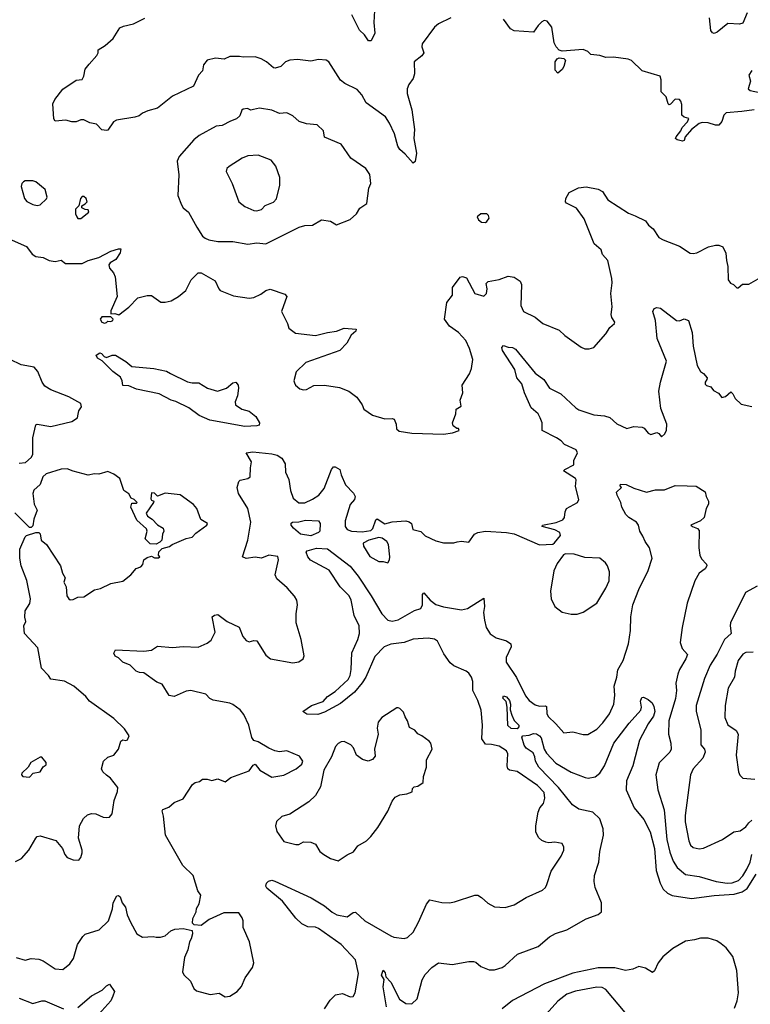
# Model space of a CAD drawing. Extents: x 1921360 to 2014538, y 768294 to 907744.
# Tile 164 of 256: x 1944349 to 1949205, y 842180 to 848725. Entities that reach past the tile are written whole.
import ezdxf

# ---------------------------------------------------------------- set-up
doc = ezdxf.new("R2010")
doc.units = 0

msp = doc.modelspace()

# ---------------------------------------------------------------- linework, layer by layer
at = {"layer": '0CON10XD'}
for points in [[(1946710.5, 848825), (1946702.9, 848705), (1946709.1, 848635), (1946685, 848583.8), (1946667.5, 848585), (1946640, 848625), (1946608, 848655), (1946557, 848757)], [(1947215, 848736), (1947133, 848697), (1947106.2, 848675), (1947024, 848565), (1947020.8, 848545), (1947036.2, 848505), (1947021.2, 848485), (1946970, 848445), (1946973.9, 848363.9), (1946965, 848333.3), (1946935.8, 848294.2), (1946924.4, 848265.6), (1946923.3, 848235), (1946954.5, 848125), (1946973.1, 847995), (1946968, 847935), (1946986.8, 847836.8), (1946977, 847783), (1946965, 847770), (1946910.9, 847830.9), (1946875, 847860.8), (1946862.5, 847885), (1946840.9, 847965), (1946806.9, 848036.9), (1946779.4, 848079.4), (1946652.4, 848172.4), (1946623.5, 848225), (1946591.1, 848261.1), (1946509.8, 848299.8), (1946482, 848322), (1946403.3, 848445), (1946385, 848455.5), (1946335, 848459.6), (1946285, 848449.5), (1946195, 848460.5), (1946145, 848456.7), (1946116.2, 848445), (1946085, 848413.8), (1946047.3, 848402.7), (1946035, 848405.7), (1945990, 848445), (1945954.6, 848464.6), (1945915, 848476.9), (1945835, 848475.6), (1945808.9, 848481.1), (1945745, 848480.5), (1945708.8, 848461.2), (1945650.2, 848469.8), (1945595, 848455.6), (1945570, 848425), (1945563.8, 848385), (1945537.5, 848355), (1945505, 848283.3), (1945365, 848216), (1945265, 848136.2), (1945201.2, 848118.8), (1945165, 848103.3), (1945143.9, 848086.1), (1945114.1, 848075.9), (1944992.3, 848057.7), (1944972.5, 848045), (1944935, 847990), (1944925, 847987.5), (1944895, 847992.5), (1944859.5, 848029.5), (1944815, 848038.8), (1944775, 848060), (1944755, 848060), (1944725, 848046.7), (1944695, 848046.2), (1944655, 848057.5), (1944585, 848050), (1944576.7, 848065), (1944570, 848165), (1944582.5, 848195), (1944635, 848263.3), (1944725, 848322.5), (1944763, 848327), (1944775, 848350), (1944783.3, 848395), (1944810.5, 848429.5), (1944862.3, 848487.7), (1944870, 848505), (1944870, 848525), (1944917.4, 848552.6), (1944969.8, 848600.2), (1945015, 848671.2), (1945037.7, 848682.3), (1945105, 848697.5), (1945181.2, 848735)], [(1949150, 848115), (1949045, 848104.6), (1949029.3, 848090.7), (1949015, 848047.5), (1948995, 848023.8), (1948975, 848023.8), (1948925, 848040), (1948885, 848041.2), (1948865, 848034), (1948814.5, 847995.5), (1948773.3, 847945), (1948765, 847922.5), (1948755, 847917.5), (1948720, 847925), (1948707.5, 847935), (1948712.5, 847945), (1948743.3, 847985), (1948751.7, 848008.3), (1948787.5, 848045), (1948797, 848067), (1948765, 848077.5), (1948749.3, 848089.3), (1948750.7, 848160.7), (1948743.6, 848183.6), (1948733.6, 848193.6), (1948705, 848196.2), (1948675, 848163.8), (1948665, 848158.8), (1948660, 848165), (1948645, 848212), (1948612, 848245), (1948613.3, 848325), (1948605, 848348.8), (1948485.8, 848385.8), (1948415, 848452.5), (1948392.3, 848462.3), (1948295, 848475.6), (1948245, 848473.5), (1948205, 848487.5), (1948145, 848494), (1948125, 848512.5), (1948095, 848526.7), (1947955, 848516.3), (1947935, 848523.1), (1947915, 848543.5), (1947901.9, 848571.9), (1947885.3, 848675), (1947855, 848715.7), (1947835, 848720), (1947819.8, 848710.2), (1947795, 848685.7), (1947765, 848640.8), (1947635, 848650.8), (1947611.2, 848665), (1947565, 848728.8)], [(1949185, 848769.2), (1949155, 848702), (1949134.3, 848695.7), (1949055, 848700), (1948985, 848640.8), (1948965, 848634), (1948955, 848636.7), (1948943, 848653), (1948935, 848737.5)], [(1947925, 848370), (1947908.3, 848388.3), (1947908, 848445), (1947922.5, 848465), (1947935, 848470.6), (1947966.8, 848466.8), (1947976.2, 848455), (1947965, 848413.3), (1947955, 848393.8), (1947925, 848370)], [(1949215, 848386), (1949196.2, 848355), (1949206.7, 848315), (1949190, 848265), (1949205, 848253.1), (1949319.4, 848229.4)], [(1945865, 847233.1), (1945925, 847240.9), (1945985, 847234.5), (1946206.2, 847346.2), (1946245, 847357.5), (1946295, 847358), (1946355, 847393.3), (1946415, 847386.2), (1946455, 847361.2), (1946545, 847397.5), (1946586.8, 847433.2), (1946608.8, 847471.2), (1946656.1, 847503.9), (1946670, 847605), (1946683.3, 847635), (1946676.2, 847695), (1946650, 847735), (1946550, 847805), (1946485, 847898), (1946375, 847943.8), (1946368.8, 847985), (1946326.1, 848026.1), (1946255, 848032), (1946207, 848047), (1946163.3, 848085), (1946125, 848106), (1946075, 848100.8), (1946025, 848124.2), (1945943.9, 848136.1), (1945902.3, 848127.7), (1945885, 848123.8), (1945863.6, 848133.6), (1945835, 848130), (1945825, 848122.5), (1945812, 848085), (1945790, 848065), (1945749.4, 848050.6), (1945695, 848020.8), (1945655, 848017.5), (1945541.2, 847955), (1945506, 847925), (1945408.8, 847815), (1945395.8, 847784.2), (1945406.8, 847693.2), (1945400, 847555), (1945423.3, 847495), (1945436.2, 847475), (1945470.8, 847445), (1945525.7, 847345), (1945565, 847286.2), (1945582.4, 847272.4), (1945605, 847260.5), (1945665, 847251.2), (1945765, 847250), (1945865, 847233.1)], [(1949232, 848125), (1949150, 848115)], [(1945925, 847453.3), (1945955, 847462.5), (1945981.2, 847488.8), (1946035, 847512.2), (1946055.3, 847534.7), (1946077.5, 847625), (1946076.9, 847675), (1946052.1, 847752.1), (1946020.7, 847790.7), (1945935, 847823.1), (1945865, 847818.9), (1945826.7, 847803.3), (1945740.2, 847749.8), (1945726, 847735), (1945722, 847715), (1945761.1, 847635), (1945804.7, 847514.7), (1945845, 847483.5), (1945905, 847455.7), (1945925, 847453.3)], [(1944465, 847489.4), (1944485, 847492.9), (1944526.8, 847533.2), (1944531.2, 847545), (1944518, 847595), (1944455, 847646.7), (1944435, 847652.5), (1944385, 847652.5), (1944375, 847647.5), (1944362.5, 847635), (1944357.5, 847615), (1944380, 847535), (1944396.5, 847516.5), (1944435, 847495.7), (1944465, 847489.4)], [(1948081.7, 846548.3), (1948105, 846536.7), (1948135, 846536.7), (1948165, 846546.7), (1948245, 846637.5), (1948270.5, 846679.5), (1948303.3, 846705), (1948305.7, 846715), (1948284.4, 846744.4), (1948281.4, 846765), (1948287.8, 846815), (1948279.2, 846905), (1948288, 846975), (1948285.8, 847005), (1948258.8, 847125), (1948223.3, 847163.3), (1948214, 847195), (1948167.1, 847235), (1948100.2, 847400.2), (1948050.9, 847470.9), (1947983.3, 847505), (1947976.2, 847515), (1947978.8, 847535), (1948001.2, 847575), (1948062.8, 847607.2), (1948115, 847613.1), (1948195, 847598.6), (1948222.4, 847582.4), (1948257.7, 847527.7), (1948395, 847438), (1948440.8, 847420.8), (1948508.3, 847388.3), (1948528.3, 847358.3), (1948558.8, 847335), (1948597.7, 847277.7), (1948625, 847261.2), (1948735, 847220), (1948805, 847173.8), (1948825, 847170), (1948850, 847175), (1948927.5, 847215), (1948975, 847226.2), (1948996.1, 847226.1), (1949022.5, 847215), (1949043.6, 847173.6), (1949046.2, 847125), (1949056.2, 847085), (1949057.5, 846995), (1949073.9, 846973.9), (1949092.5, 846965), (1949115, 846942.5), (1949125, 846942.5), (1949152.3, 846967.7), (1949195, 846967.5), (1949257.3, 847002.7)], [(1944755, 847402.5), (1944807.5, 847445), (1944805, 847460), (1944785, 847462.5), (1944762.5, 847475), (1944761.7, 847488.3), (1944785, 847500), (1944796.7, 847513.3), (1944790, 847535), (1944775, 847550), (1944765, 847550), (1944753.9, 847536.1), (1944741.7, 847488.3), (1944720, 847465), (1944720, 847435), (1944727.5, 847415), (1944735, 847403.3), (1944755, 847402.5)], [(1947445, 847376.7), (1947455, 847382.5), (1947468.8, 847405), (1947465, 847422.5), (1947455, 847433.3), (1947415, 847433.8), (1947390, 847415), (1947397.5, 847395), (1947419.3, 847379.3), (1947445, 847376.7)], [(1944277.8, 847267.8), (1944395, 847216), (1944432, 847165), (1944455, 847150), (1944504.2, 847144.2), (1944544.3, 847124.3), (1944583.6, 847116.4), (1944625, 847125.8), (1944652.9, 847102.9), (1944675.7, 847104.3), (1944765, 847104), (1944803.3, 847125), (1944875, 847144.3), (1944955, 847185.6), (1945005, 847202), (1945020.7, 847200.7), (1945016.9, 847175), (1944988.8, 847131.2), (1944950.8, 847109.2), (1944941.9, 847095), (1944945, 847073.8), (1944972.6, 847042.6), (1944982.9, 847015), (1944997.5, 846885), (1944955, 846790), (1944955, 846770), (1944981.7, 846771.7), (1945007, 846763), (1945075, 846813.3), (1945133.3, 846875), (1945195, 846890.8), (1945225, 846891.2), (1945287.3, 846847.3), (1945315, 846846), (1945356.7, 846855), (1945405, 846884.2), (1945454, 846925), (1945488.1, 846995), (1945535, 847042.9), (1945555, 847042.9), (1945648.3, 846988.3), (1945672, 846935), (1945682, 846925), (1945769.3, 846889.3), (1945875, 846872.5), (1945905, 846876.9), (1945950.8, 846899.2), (1945985.5, 846924.5), (1946014.1, 846934.1), (1946111.2, 846901.2), (1946123.8, 846885), (1946090, 846785), (1946128.8, 846705), (1946136.7, 846675), (1946181.7, 846641.7), (1946315.5, 846624.5), (1946395, 846645.6), (1946455, 846654.4), (1946505, 846674), (1946585, 846666.7), (1946583.3, 846655), (1946552, 846628), (1946524.2, 846575), (1946476.2, 846525), (1946251.2, 846445), (1946186.4, 846383.6), (1946170, 846325), (1946175, 846310), (1946182.5, 846295), (1946211.7, 846271.7), (1946235, 846263.3), (1946255, 846266.7), (1946305, 846292), (1946375, 846294.4), (1946475, 846278.9), (1946536.7, 846255), (1946589.2, 846215), (1946626.2, 846165), (1946636.1, 846136.1), (1946695, 846096.2), (1946775, 846071.4), (1946825, 846074), (1946838.5, 846068.5), (1946851.9, 846035), (1946853.1, 846005), (1946870.2, 845990.2), (1946954.7, 845975.3), (1947165, 845970), (1947225, 845978.1), (1947270, 845995), (1947266.1, 846006.1), (1947255, 846006.7), (1947230, 846025), (1947226.7, 846045), (1947247.5, 846105), (1947250, 846135), (1947282.5, 846155), (1947276.7, 846195), (1947293.8, 846245), (1947290, 846295), (1947339.7, 846370.3), (1947352.5, 846405), (1947361.4, 846465), (1947338, 846538), (1947315, 846593.1), (1947264.6, 846644.6), (1947206.7, 846686.7), (1947172.5, 846735), (1947188.8, 846845), (1947226.7, 846893.3), (1947225.5, 846945), (1947276.7, 847013.3), (1947291.5, 847018.5), (1947319.6, 847009.6), (1947373.3, 846905), (1947435, 846887.5), (1947452.5, 846905), (1947456.7, 846935), (1947449.3, 846970.7), (1947463.3, 846985), (1947535, 846996.7), (1947595, 847020.8), (1947635, 847013.8), (1947675.5, 846985.5), (1947684.2, 846965), (1947679.2, 846825), (1947698, 846785), (1947775, 846747.5), (1947826.7, 846705), (1947935, 846661.2), (1947973.3, 846625), (1948081.7, 846548.3)], [(1947916.1, 845946.1), (1947820.8, 845995), (1947821.5, 846045), (1947808.8, 846078.8), (1947794.3, 846105), (1947747.8, 846145), (1947704.8, 846244.8), (1947686.4, 846305), (1947654.4, 846345), (1947639.1, 846399.1), (1947558.8, 846525), (1947553.9, 846546.1), (1947565, 846558.8), (1947595, 846547.5), (1947625, 846545.6), (1947645, 846534.3), (1947775, 846375.6), (1947833.7, 846333.7), (1947871.1, 846275), (1947945, 846237.3), (1948045, 846144.4), (1948065, 846131.5), (1948165, 846098.5), (1948235, 846091.4), (1948270.8, 846080.8), (1948318.1, 846038.1), (1948385, 846006.2), (1948430.5, 846019.5), (1948486.4, 846016.4), (1948499.3, 846009.3), (1948526.4, 845976.4), (1948545, 845967.5), (1948585, 845980), (1948597.5, 845975), (1948615, 845952.5), (1948635, 845970), (1948647.1, 845995), (1948650.8, 846035), (1948609.7, 846139.7), (1948597.5, 846255), (1948607.5, 846315), (1948648.1, 846455), (1948586.7, 846605), (1948574.5, 846725), (1948556.9, 846785), (1948566.2, 846805), (1948585, 846812.5), (1948607.4, 846807.4), (1948715, 846724), (1948735, 846723.8), (1948765, 846737.1), (1948794, 846725), (1948818.5, 846645), (1948825.5, 846555.5), (1948852, 846425), (1948873.3, 846385), (1948895, 846373.3), (1948917.5, 846345), (1948917, 846333), (1948904.2, 846315.8), (1948905, 846302.5), (1948915, 846293.3), (1948942.5, 846285), (1948960.7, 846260.7), (1948993, 846243), (1949015, 846212.5), (1949040.7, 846219.3), (1949075, 846250), (1949088.3, 846238.3), (1949105, 846207.5), (1949145, 846170), (1949215, 846153.8)], [(1944912.5, 846707.5), (1944925, 846712.5), (1944935, 846720), (1944955, 846717.5), (1944967.5, 846725), (1944970, 846735), (1944955, 846750), (1944895, 846750), (1944884, 846735), (1944893.8, 846715), (1944912.5, 846707.5)], [(1945845, 846019.5), (1945612.3, 846062.3), (1945542.6, 846092.6), (1945474, 846145), (1945386.8, 846186.8), (1945355, 846195.7), (1945275, 846237.9), (1945125, 846269.2), (1945075, 846291.2), (1945035, 846293.3), (1945030.8, 846325), (1945018.9, 846348.9), (1944968.8, 846385), (1944898, 846458), (1944866.7, 846475), (1944857.5, 846495), (1944880.7, 846509.3), (1944892.5, 846505), (1944910, 846485), (1944925, 846480), (1944964.5, 846495.5), (1944985, 846494), (1945055, 846452), (1945095, 846418.8), (1945240, 846405), (1945325, 846387.9), (1945352.1, 846372.1), (1945465, 846316.9), (1945495, 846310.3), (1945540.6, 846310.6), (1945597.5, 846275), (1945664.1, 846255.9), (1945724.2, 846275.8), (1945765, 846310), (1945786.1, 846316.1), (1945801.2, 846295), (1945804.2, 846275), (1945795.5, 846225), (1945780, 846185), (1945784.2, 846165), (1945824.7, 846134.7), (1945873.1, 846123.1), (1945917.9, 846087.9), (1945943.5, 846045), (1945940, 846030), (1945925, 846024.4), (1945845, 846019.5)], [(1944345, 845776.2), (1944388.3, 845781.7), (1944425.9, 845814.1), (1944436.7, 845835), (1944437.1, 845945), (1944455, 846031.2), (1944465, 846035.7), (1944555, 846020.8), (1944695, 846054.2), (1944733, 846077), (1944738.3, 846101.7), (1944742.5, 846125), (1944759.3, 846150.7), (1944755, 846172.5), (1944675, 846218.1), (1944555, 846263.5), (1944515, 846289.2), (1944497.5, 846315), (1944469.2, 846385), (1944445.6, 846415.6), (1944359.5, 846429.5), (1944285, 846466)], [(1944325, 842491.2), (1944385, 842472.5), (1944425, 842484.2), (1944475, 842480), (1944505, 842468.6), (1944585, 842415.7), (1944635, 842411.9), (1944681.7, 842448.3), (1944706.2, 842483.8), (1944732.4, 842577.6), (1944768.8, 842631.2), (1944785, 842646), (1944876.7, 842675), (1944939.2, 842735), (1944965.6, 842815), (1944970, 842855), (1944995, 842900), (1945005, 842903.8), (1945017.5, 842895), (1945030, 842855), (1945051.4, 842825), (1945062.9, 842775), (1945084.3, 842725), (1945128.3, 842648.3), (1945165, 842626.7), (1945235, 842631.2), (1945255.9, 842625.9), (1945285, 842625.8), (1945315, 842634), (1945352.7, 842667.3), (1945380.7, 842679.3), (1945435, 842682.5), (1945495, 842670), (1945497, 842647), (1945488.8, 842615), (1945476.7, 842595), (1945467.3, 842542.7), (1945445, 842490), (1945431.2, 842395), (1945440, 842375), (1945485, 842332.5), (1945506.2, 842285), (1945525, 842268.8), (1945615.8, 842245.8), (1945675, 842254), (1945715, 842230), (1945745.6, 842234.4), (1945795, 842264), (1945822.4, 842297.6), (1945847.1, 842355), (1945895.7, 842424.3), (1945906, 842455), (1945875.6, 842595), (1945835, 842690), (1945833.6, 842733.6), (1945826.7, 842755), (1945805, 842787.5), (1945705, 842786.7), (1945607.3, 842742.7), (1945555.9, 842704.1), (1945508.3, 842708.3), (1945498.3, 842718.3), (1945500.7, 842749.3), (1945522.5, 842795), (1945523, 842817), (1945541.7, 842848.3), (1945552.5, 842905), (1945533, 842933), (1945501.2, 843035), (1945432.4, 843102.4), (1945317.5, 843305), (1945305, 843430), (1945296.2, 843465), (1945300, 843475), (1945340.5, 843489.5), (1945375, 843522), (1945435, 843546.2), (1945498.3, 843641.7), (1945515, 843653.3), (1945545, 843660), (1945564, 843676), (1945595, 843675.8), (1945625, 843666.7), (1945665, 843678.8), (1945715, 843658.8), (1945751.9, 843688.1), (1945875, 843731.2), (1945901.7, 843768.3), (1945915, 843776), (1945945, 843736.7), (1946025, 843690), (1946105, 843702.9), (1946186.7, 843745), (1946223.8, 843775), (1946230, 843795), (1946209.7, 843829.7), (1946125, 843864.2), (1946075, 843858), (1946045, 843864), (1946005, 843881.2), (1945935, 843924), (1945905, 843934.2), (1945892.3, 843952.3), (1945871.2, 844035), (1945839.5, 844105), (1945815, 844136.9), (1945765, 844172.9), (1945745, 844181.4), (1945635, 844201.4), (1945612.5, 844212.5), (1945585, 844240.8), (1945485.8, 844265.8), (1945455, 844262), (1945375, 844226.2), (1945341.7, 844231.7), (1945296.8, 844306.8), (1945261.2, 844321.2), (1945175, 844382.9), (1945144.4, 844384.4), (1945122.5, 844395), (1945083.3, 844435), (1945033.8, 844455), (1945005, 844483.3), (1944983.9, 844493.9), (1944973.6, 844513.6), (1944985, 844536.2), (1945175, 844527.8), (1945224.3, 844534.3), (1945265, 844560), (1945365, 844552.5), (1945435, 844558.6), (1945535, 844554), (1945595, 844580), (1945620.7, 844599.3), (1945647.7, 844652.3), (1945628.8, 844755), (1945642.7, 844767.3), (1945665, 844770), (1945728.8, 844725), (1945807, 844687), (1945832.5, 844625), (1945855, 844598.8), (1945875, 844590), (1945905, 844598.8), (1945925, 844596.2), (1945985, 844500), (1946015, 844475.7), (1946165, 844448.8), (1946205, 844456.7), (1946233.9, 844476.1), (1946240, 844495), (1946220, 844605), (1946186.7, 844715), (1946186.2, 844775), (1946196, 844835), (1946190, 844865), (1946175, 844892.5), (1946127, 844947), (1946057.3, 845007.3), (1946046, 845035), (1946068, 845135), (1946065, 845155.8), (1946005, 845165.3), (1945955, 845145.5), (1945915, 845152.7), (1945855, 845143.6), (1945830, 845155), (1945864.4, 845265), (1945885.5, 845385), (1945864.3, 845475), (1945804.3, 845575), (1945793.9, 845616.1), (1945806.1, 845653.9), (1945815, 845663.3), (1945865, 845674.4), (1945880, 845685), (1945881.9, 845745), (1945890.4, 845785), (1945854.2, 845845), (1945897.9, 845852.1), (1946025, 845839.6), (1946059.2, 845829.2), (1946090.8, 845810.8), (1946112.6, 845772.6), (1946115, 845716.7), (1946138.5, 845668.5), (1946148, 845595), (1946165.5, 845545), (1946205, 845513.2), (1946245, 845512.3), (1946295, 845537.3), (1946336.9, 845565), (1946372.1, 845607.9), (1946420.6, 845735), (1946435, 845752.7), (1946445, 845752.9), (1946477.5, 845735), (1946485, 845698.8), (1946513.8, 845633.8), (1946568.3, 845578.3), (1946579.2, 845555), (1946574.3, 845535), (1946545, 845501.2), (1946513, 845393), (1946512.9, 845355), (1946525.8, 845335), (1946554.8, 845324.8), (1946625, 845320.8), (1946681.8, 845328.2), (1946697, 845343), (1946715, 845400), (1946725, 845406.2), (1946775, 845373.8), (1946825, 845387.5), (1946915, 845393.8), (1946937.7, 845387.7), (1946953.8, 845375), (1946962.5, 845335), (1947015, 845322), (1947043.9, 845293.9), (1947115, 845261.2), (1947165, 845246.2), (1947233.6, 845246.4), (1947257, 845253), (1947285, 845257.5), (1947335, 845252.5), (1947372.5, 845305), (1947395, 845316), (1947445, 845324.3), (1947585, 845316.5), (1947635, 845306.7), (1947805, 845233.3), (1947891.7, 845238.3), (1947903, 845247), (1947942.5, 845295), (1947939.2, 845315), (1947905, 845334.5), (1947822.5, 845355), (1947823.3, 845365), (1947915, 845383.2), (1947959.7, 845400.3), (1947970.7, 845415), (1947975, 845453.3), (1947984.2, 845475.8), (1948055.6, 845514.4), (1948066, 845535), (1948042.7, 845622.7), (1948048.8, 845665), (1948043.8, 845675), (1947963.3, 845725), (1947972.5, 845735), (1948032.5, 845765), (1948033.3, 845795), (1948057.5, 845845), (1948047.5, 845865), (1947970.3, 845900.3), (1947948.8, 845925), (1947916.1, 845946.1)], [(1944321.7, 843128.3), (1944360.5, 843149.5), (1944408.8, 843205), (1944456.2, 843285), (1944465.8, 843294.2), (1944485, 843299.2), (1944588.8, 843268.8), (1944634, 843215), (1944648.8, 843175), (1944665, 843156.2), (1944705, 843140), (1944741.7, 843138.3), (1944755.8, 843155), (1944763.9, 843186.1), (1944763.8, 843205), (1944740, 843285), (1944745.7, 843365), (1944772, 843415), (1944800.3, 843439.7), (1944825, 843447.5), (1944855, 843445.8), (1944904.2, 843424.2), (1944925, 843421.2), (1944945.8, 843424.2), (1944963.9, 843446.1), (1944977.5, 843535), (1944998.6, 843595), (1945000.8, 843620.8), (1944952.7, 843682.7), (1944925, 843702), (1944902, 843725), (1944892.5, 843745), (1944906, 843795), (1944935, 843822), (1944975, 843836), (1945006.2, 843875), (1945021.7, 843928.3), (1945035, 843937.5), (1945055, 843932.5), (1945065, 843937.5), (1945077.5, 843965), (1945045, 844010), (1944975, 844080), (1944813.6, 844193.6), (1944789.4, 844225), (1944708.6, 844295), (1944647.2, 844327.2), (1944555, 844340), (1944541.2, 844365), (1944494, 844415), (1944469.5, 844549.5), (1944381.4, 844645), (1944376, 844695), (1944390, 844725), (1944383.6, 844753.6), (1944384.6, 844795), (1944415.4, 844844.6), (1944421.1, 844875), (1944397, 844997), (1944359.1, 845095), (1944349.1, 845145), (1944348.8, 845205), (1944385, 845287.5), (1944395, 845296.7), (1944455, 845316.7), (1944475, 845316.7), (1944485, 845306.7), (1944491.4, 845265), (1944527.1, 845235), (1944620, 845095), (1944632.9, 845045), (1944650, 845015), (1944642.5, 844985), (1944658.6, 844955), (1944663.1, 844895), (1944675, 844874.3), (1944685, 844868.6), (1944705, 844870.8), (1944735, 844887.1), (1944775, 844887.3), (1944845, 844934), (1944885, 844944), (1944955, 844976), (1945035, 844993.3), (1945087.5, 845035), (1945123.9, 845076.1), (1945155, 845087.5), (1945167.7, 845102.3), (1945173.3, 845135), (1945195, 845150), (1945225, 845157.5), (1945245, 845147.5), (1945271.7, 845148.3), (1945280, 845155), (1945272.5, 845165), (1945273, 845187), (1945295, 845210), (1945345, 845222.5), (1945363, 845237), (1945455, 845276.2), (1945495, 845284), (1945518.8, 845311.2), (1945592.5, 845365), (1945596.2, 845375), (1945552.7, 845402.7), (1945527.1, 845475), (1945505, 845502), (1945415.7, 845565.7), (1945315, 845577.5), (1945265, 845557.5), (1945245, 845577.5), (1945225, 845580), (1945220.7, 845540.7), (1945225, 845530), (1945240, 845525), (1945237.5, 845515), (1945190, 845445), (1945197.5, 845425), (1945230, 845405), (1945265, 845366.7), (1945302.5, 845345), (1945306.7, 845325), (1945297.5, 845305), (1945292.5, 845265), (1945279.3, 845250.7), (1945255, 845237.5), (1945215, 845240), (1945183.6, 845273.6), (1945196.7, 845325), (1945190.7, 845340.7), (1945127.7, 845397.7), (1945086.7, 845485), (1945095, 845510), (1945125, 845510), (1945130, 845515), (1945110, 845535), (1945090, 845545), (1945073.9, 845573.9), (1945041.2, 845595), (1945013.8, 845675), (1944975, 845703.8), (1944935, 845721.2), (1944875, 845704), (1944845, 845706.7), (1944805, 845696.2), (1944704.4, 845724.4), (1944665, 845738.1), (1944625, 845736.5), (1944525, 845705.6), (1944502.5, 845685), (1944483.8, 845635), (1944443.3, 845596.7), (1944436.7, 845575), (1944446, 845505), (1944465.7, 845465), (1944443.8, 845405), (1944435, 845360), (1944425, 845350), (1944415, 845350), (1944315.8, 845445.8)], [(1947485, 843907.7), (1947445, 843908.6), (1947421.4, 843945), (1947425.3, 844035), (1947415.3, 844135), (1947395, 844199.2), (1947360.9, 844265), (1947360, 844325), (1947352.1, 844355), (1947335, 844380.5), (1947316.9, 844395), (1947235, 844429.6), (1947209.1, 844449.1), (1947168.6, 844508.7), (1947125, 844592.5), (1947105, 844607.6), (1947065, 844613), (1946965, 844607.6), (1946905, 844585.6), (1946815, 844572.5), (1946770.6, 844555), (1946708.8, 844491.2), (1946649.1, 844355), (1946625, 844317.1), (1946574.2, 844255), (1946480.4, 844179.6), (1946375, 844122.5), (1946330, 844105), (1946258.3, 844108.3), (1946230, 844125), (1946287.5, 844165), (1946365, 844192), (1946395, 844225.6), (1946445, 844260), (1946532.4, 844337.6), (1946544.7, 844365), (1946551.3, 844405), (1946556.8, 844515), (1946596.2, 844605), (1946606.9, 844645), (1946605.4, 844695), (1946572.2, 844765), (1946551.8, 844865), (1946538.4, 844895), (1946478.1, 844955), (1946405.4, 845065), (1946282.8, 845132.8), (1946263.9, 845153.9), (1946253.9, 845185), (1946260, 845195), (1946321.8, 845211.8), (1946395, 845206.2), (1946545, 845093.1), (1946599.5, 845025), (1946685.4, 844895.4), (1946755.3, 844775), (1946795, 844733.4), (1946825, 844727.5), (1946865, 844735.3), (1946973.4, 844796.6), (1947015, 844811.2), (1947026.4, 844835), (1947025.6, 844904.4), (1947035, 844915.8), (1947078.2, 844865), (1947115, 844837.2), (1947165, 844820.9), (1947285, 844802.9), (1947325, 844810.8), (1947435, 844880), (1947439.5, 844825), (1947432.7, 844785), (1947437.8, 844732.2), (1947449.4, 844685), (1947475, 844642.9), (1947516.2, 844615), (1947585, 844595.4), (1947614, 844575), (1947615.7, 844555), (1947581.5, 844485), (1947582.5, 844455), (1947650.9, 844350.9), (1947709.9, 844229.9), (1947735, 844199.4), (1947775, 844170), (1947805, 844160.8), (1947844.2, 844164.2), (1947849.7, 844159.7), (1947853.6, 844113.6), (1947861.7, 844091.7), (1947912, 844045), (1947965, 843984), (1948025, 843990), (1948095, 843972.5), (1948125, 843972.9), (1948185, 844009.2), (1948225, 844050), (1948268.6, 844111.4), (1948298.6, 844175), (1948305.8, 844235), (1948300, 844295), (1948318.1, 844355), (1948325, 844403.3), (1948360.6, 844465), (1948396.1, 844575), (1948410, 844665), (1948410.6, 844755), (1948424.8, 844835), (1948463.2, 844936.8), (1948527.4, 845062.6), (1948552.7, 845145), (1948534.7, 845214.7), (1948505.5, 845255), (1948491.9, 845291.9), (1948470, 845325), (1948462.5, 845365), (1948448.8, 845385), (1948398, 845415), (1948378, 845435), (1948350.6, 845485), (1948345.5, 845515.5), (1948320, 845565), (1948316.7, 845583.3), (1948350, 845615), (1948340, 845625), (1948342.5, 845637.5), (1948380, 845635), (1948430.5, 845610.5), (1948515, 845584.2), (1948575, 845599.2), (1948635, 845598.8), (1948705, 845628.6), (1948786, 845626), (1948845, 845623.3), (1948905.8, 845585.8), (1948912, 845555), (1948926.7, 845525), (1948927.5, 845505), (1948912.2, 845475), (1948898.8, 845415), (1948875, 845394), (1948810, 845365), (1948820, 845355), (1948855, 845342.5), (1948865, 845330), (1948864.1, 845215), (1948870.3, 845165), (1948881.6, 845141.6), (1948914, 845105), (1948915.7, 845095), (1948906, 845075), (1948865.4, 845044.6), (1948836.5, 844995), (1948785.6, 844845.6), (1948752, 844685), (1948738.1, 844585), (1948751.4, 844545), (1948787.1, 844505), (1948776.7, 844475), (1948734.5, 844405), (1948724.5, 844375), (1948711.1, 844315), (1948714.4, 844265), (1948707.3, 844212.7), (1948664.6, 844065), (1948661.3, 843975), (1948677.9, 843915), (1948678.9, 843875), (1948670.6, 843855), (1948598.9, 843785), (1948576.9, 843705), (1948590, 843605), (1948633.4, 843473.4), (1948649.4, 843275), (1948670.4, 843190.4), (1948692.1, 843132.1), (1948719.4, 843089.4), (1948775, 843042.5), (1948865, 843028.9), (1948977.5, 842995), (1949052.5, 842985), (1949085, 842987.7), (1949126.8, 843003.2), (1949156.3, 843033.7), (1949181.9, 843078.1), (1949204.3, 843125), (1949215.4, 843175)], [(1946285, 845293.4), (1946215, 845305.6), (1946168.6, 845345), (1946154.2, 845365), (1946152.9, 845377.1), (1946162.5, 845385), (1946205, 845387.3), (1946248.8, 845398.8), (1946335, 845394), (1946345.5, 845375.5), (1946343.1, 845325), (1946334.2, 845315), (1946285, 845293.4)], [(1946795, 845113.3), (1946806.7, 845135), (1946808.8, 845155), (1946801.2, 845235), (1946790, 845255), (1946758, 845278), (1946735, 845283.6), (1946670, 845265), (1946630.8, 845245), (1946634.4, 845224.4), (1946675.5, 845155.5), (1946735, 845123.3), (1946765, 845122.5), (1946795, 845113.3)], [(1948015, 844772.5), (1948055, 844773.3), (1948095, 844786.7), (1948185, 844846.7), (1948245, 844946.7), (1948266.2, 844995), (1948268.8, 845055), (1948256.7, 845095), (1948243.3, 845115), (1948205, 845146), (1948105, 845148.8), (1948035, 845171.2), (1947977, 845173), (1947963.6, 845166.4), (1947921.2, 845108.8), (1947898.3, 845061.7), (1947876.7, 844925), (1947881.2, 844875), (1947905, 844823.3), (1947955, 844786.7), (1948015, 844772.5)], [(1949251.3, 844958.7), (1949172.7, 844917.3), (1949073.7, 844716.3), (1949070.9, 844695), (1949077.8, 844645), (1949034.7, 844605.3), (1948983.9, 844506.1), (1948938.9, 844435), (1948900, 844345), (1948845.5, 844165), (1948846.5, 844125), (1948875.5, 844004.5), (1948875.8, 843905), (1948900.8, 843875), (1948905.5, 843855), (1948890, 843815), (1948825.6, 843745), (1948807.8, 843705), (1948771.8, 843435), (1948773.1, 843393.1), (1948796.5, 843266.5), (1948807.8, 843237.8), (1948825, 843222.7), (1948865, 843213.6), (1948895, 843216.5), (1949020, 843275), (1949095, 843325.7), (1949138.3, 843331.7), (1949175, 843360), (1949194.6, 843385.4), (1949215, 843404.2)], [(1949225, 844519.5), (1949175, 844517.1), (1949155, 844508), (1949124.4, 844465), (1949104.2, 844395), (1949100, 844355), (1949058.8, 844281.2), (1949037.2, 844165), (1949035.4, 844085.4), (1949055, 844037.5), (1949110.2, 844000.2), (1949125.4, 843975.4), (1949111.1, 843835), (1949126.2, 843725), (1949135, 843702.5), (1949155, 843683.3), (1949234.3, 843675.7)], [(1946787.9, 842162.1), (1946765.7, 842295), (1946772.5, 842345), (1946754.3, 842374.3), (1946765, 842407.5), (1946777.7, 842387.7), (1946782.5, 842362.5), (1946815, 842326), (1946872.9, 842212.9), (1946915, 842184.4), (1946955, 842182.5), (1946991.1, 842215), (1947025, 842341.2), (1947043, 842377), (1947088, 842425), (1947132.5, 842455), (1947224.2, 842444.2), (1947335, 842464), (1947365, 842464), (1947379.7, 842459.7), (1947415, 842432), (1947469.1, 842409.1), (1947505, 842408.1), (1947555, 842424.5), (1947575, 842437.8), (1947657.9, 842512.1), (1947795, 842562.9), (1947870.8, 842629.2), (1947909.5, 842650.5), (1947985, 842675.5), (1948115, 842746.9), (1948195, 842776.2), (1948215.9, 842794.1), (1948216, 842855), (1948173.1, 842955), (1948166.7, 842995), (1948170, 843035), (1948198.9, 843125), (1948205.7, 843195.7), (1948228.5, 843305), (1948228.2, 843345), (1948205, 843411.4), (1948157.7, 843457.7), (1948065, 843476.9), (1948022.9, 843505), (1947930.8, 843620.8), (1947800.5, 843755), (1947777.5, 843795), (1947774, 843825), (1947761.9, 843851.9), (1947715, 843882.9), (1947701.2, 843901.2), (1947686.2, 843955), (1947694, 843965), (1947735, 843968.1), (1947765, 843980.5), (1947785, 843977.8), (1947805, 843965.3), (1947815, 843950.9), (1947835.7, 843875.7), (1947850, 843850), (1947913.4, 843783.4), (1948013.5, 843723.5), (1948106.5, 843686.5), (1948128, 843682), (1948175, 843691.1), (1948204.1, 843715.9), (1948235.3, 843764.7), (1948299.1, 843915), (1948400.6, 844049.4), (1948476.7, 844135), (1948481.2, 844155), (1948474.4, 844195), (1948485, 844220), (1948495, 844221.2), (1948526.1, 844206.1), (1948553.3, 844183.3), (1948565, 844160), (1948570, 844125), (1948562.2, 844095), (1948526.9, 844045), (1948468.1, 843935)], [(1947655, 844011.8), (1947615, 844012.1), (1947593.9, 844033.9), (1947590, 844155), (1947582, 844192), (1947560.8, 844215), (1947565, 844230), (1947585, 844223.8), (1947605, 844200), (1947611.9, 844175), (1947608, 844138), (1947621.2, 844101.2), (1947635.6, 844065.6), (1947665.8, 844035), (1947666.9, 844025), (1947655, 844011.8)], [(1946465, 843134.3), (1946525, 843174.2), (1946567.9, 843192.1), (1946597.3, 843232.7), (1946655, 843266.7), (1946683.3, 843295), (1946728.8, 843355), (1946796.1, 843463.9), (1946825, 843530), (1946843.6, 843556.4), (1946875, 843572.5), (1946921.7, 843578.3), (1946958.3, 843591.7), (1946960, 843615), (1946970, 843625), (1946995, 843630), (1947030, 843655), (1947032.5, 843695), (1947052.5, 843755), (1947053.3, 843805), (1947090, 843875), (1947081.2, 843915), (1947069.7, 843929.7), (1947022.5, 843965), (1946995, 843976.7), (1946975, 844002.5), (1946940.7, 844020.7), (1946927.5, 844065), (1946910.5, 844090.5), (1946900.7, 844120.7), (1946876.4, 844146.4), (1946865, 844150), (1946855, 844150), (1946755, 844086.2), (1946731.2, 844055), (1946724.3, 844015), (1946732.5, 843975), (1946706.7, 843875), (1946711.7, 843828.3), (1946695, 843807.5), (1946665, 843796.7), (1946626.4, 843806.4), (1946587.5, 843835), (1946567.5, 843885), (1946550, 843905), (1946505.7, 843925.7), (1946485, 843924), (1946465, 843913.8), (1946447.7, 843892.3), (1946422, 843825), (1946371.2, 843735), (1946348, 843625), (1946315, 843566.7), (1946270, 843525), (1946145, 843444.2), (1946090.9, 843429.1), (1946056, 843395), (1946049.2, 843365), (1946057.3, 843327.3), (1946105, 843262.5), (1946185, 843240.8), (1946205, 843242.9), (1946235, 843258.8), (1946285, 843258), (1946315, 843244), (1946344, 843195), (1946370, 843175), (1946415, 843149.2), (1946465, 843134.3)], [(1948468.1, 843935), (1948424.1, 843765), (1948381.4, 843665), (1948379.4, 843605), (1948432.8, 843485), (1948497.3, 843407.3), (1948539.4, 843325), (1948569.5, 843215), (1948580, 843070), (1948606.4, 842985), (1948626.9, 842945), (1948655, 842918.5), (1948685, 842901.8), (1948814, 842884), (1948965, 842903.8), (1949097.8, 842912.2), (1949152.2, 842927.8), (1949185, 842950.5), (1949245, 843045.5)], [(1946375, 842149.2), (1946412.4, 842207.6), (1946447.6, 842242.4), (1946495, 842250.6), (1946545, 842230), (1946565, 842232.5), (1946578.8, 842255), (1946600, 842385), (1946580.9, 842475), (1946485, 842576.1), (1946335, 842684), (1946315, 842692), (1946264.7, 842694.7), (1946223.8, 842713.8), (1946185, 842751.5), (1946095.8, 842865.8), (1945992.2, 842952.2), (1945984, 842965), (1945988.8, 842985), (1946001.7, 842998.3), (1946025, 843004.2), (1946045, 842998.6), (1946286.8, 842886.7), (1946374.2, 842835), (1946425, 842792.5), (1946456.2, 842775), (1946525, 842761.9), (1946565, 842790.6), (1946581.3, 842791.3), (1946642.5, 842735), (1946816.2, 842635), (1946835, 842626.9), (1946905, 842616.2), (1946927.3, 842622.7), (1946965, 842660), (1947000.8, 842725), (1947052, 842845), (1947075, 842873.8), (1947155, 842855.8), (1947205, 842854.2), (1947239.7, 842860.3), (1947375, 842906), (1947395, 842904), (1947418.6, 842888.6), (1947461.2, 842851.2), (1947505, 842828), (1947575, 842822.5), (1947635, 842840), (1947715, 842888.8), (1947825, 842938.8), (1947844.1, 842955.9), (1947853.8, 842975), (1947882, 843065), (1947948.8, 843165), (1947966.7, 843205), (1947966.7, 843225), (1947955, 843247.5), (1947905, 843256.7), (1947865, 843252.5), (1947845, 843257.5), (1947819.3, 843269.3), (1947798.3, 843288.3), (1947778.8, 843325), (1947780, 843365), (1947796.1, 843456.1), (1947805.8, 843485), (1947830, 843515), (1947839.7, 843550.3), (1947835, 843588.6), (1947790.6, 843635), (1947655, 843726.7), (1947605, 843737.1), (1947594.4, 843744.4), (1947588.1, 843765), (1947593.6, 843845), (1947585, 843864.3), (1947536.5, 843896.5), (1947485, 843907.7)], [(1944415, 843690), (1944437.5, 843715), (1944484.2, 843725.8), (1944505, 843757.5), (1944525, 843772.5), (1944525, 843787.5), (1944495, 843822.5), (1944485, 843822.5), (1944422.1, 843787.9), (1944404.4, 843755.6), (1944363.3, 843715), (1944360, 843705), (1944370, 843695), (1944415, 843690)], [(1949100, 842155), (1949117.8, 842202.2), (1949127.8, 842255), (1949115.6, 842405), (1949088.3, 842498.3), (1949045.8, 842555), (1949012.6, 842582.6), (1948982.1, 842602.1), (1948925, 842618.6), (1948875, 842620), (1948835, 842607.1), (1948775, 842598.9), (1948690.2, 842549.8), (1948623.5, 842495), (1948593.3, 842455), (1948568.3, 842401.7), (1948555, 842391.2), (1948509.1, 842419.1), (1948465, 842430), (1948425, 842413.6), (1948375, 842405.4), (1948305, 842422.9), (1948195, 842421.1), (1948025, 842385.8), (1947838.1, 842315), (1947625, 842205.5), (1947555, 842148.5)], [(1944735, 842158.1), (1944825, 842236.4), (1944896.6, 842273.4), (1944925, 842303.3), (1944945, 842312.5), (1944980, 842265), (1944967, 842233), (1944955, 842202), (1944874.4, 842115)], [(1948374.4, 842125), (1948245, 842277.3), (1948220.5, 842290.5), (1948185, 842293.3), (1948042.6, 842267.4), (1947985, 842246), (1947925, 842200.4), (1947828.8, 842091.2)], [(1944345, 842219.4), (1944435, 842185.5), (1944495, 842202.1), (1944515, 842202.1), (1944639.7, 842149.7)]]:
    msp.add_lwpolyline(points, dxfattribs=at)

doc.saveas('drawing.dxf')
